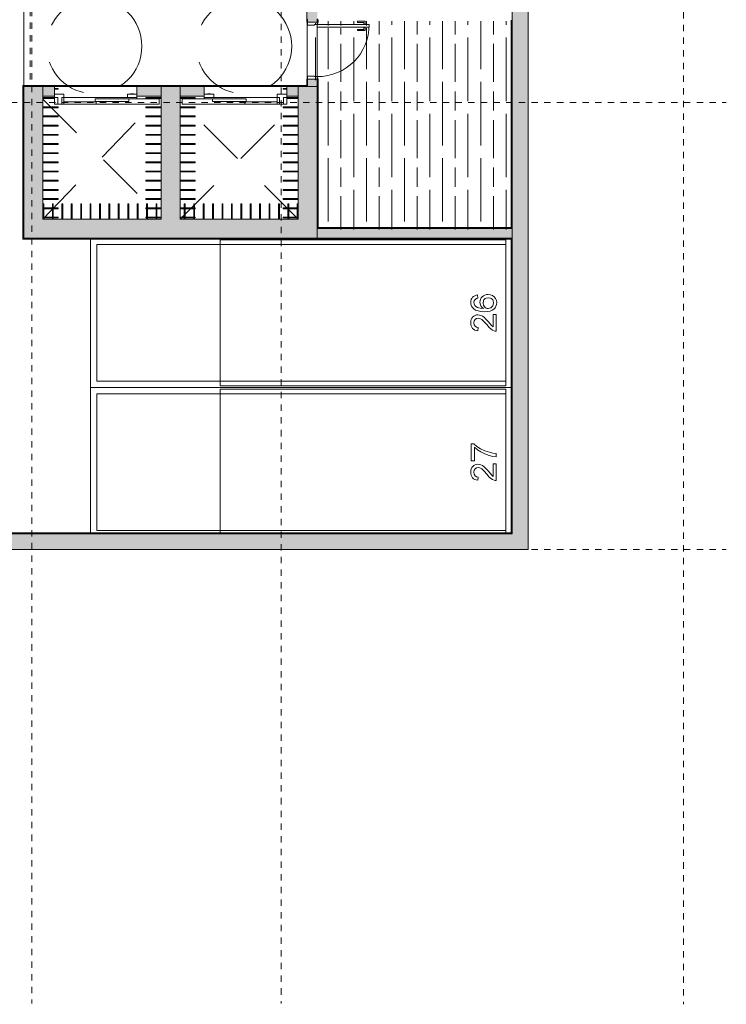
# Model space of a CAD drawing. Header units: millimetres. Extents: x 4.1 to 90.4, y -1.2 to 68.4.
# Tile 211 of 256: x 55.1 to 66.2, y 7.8 to 23.3. Entities that reach past the tile are written whole.
import ezdxf

# ---------------------------------------------------------------- set-up
doc = ezdxf.new("R2010")
doc.units = ezdxf.units.MM
for name, pattern in [('Dash Dot 3_16_', [0.007938, 0.004763, -0.001587, 0, -0.001587]), ('DASHEDX2', [38.1, 25.4, -12.7]), ('Hidden', [0.007144, 0.004763, -0.002381]), ('JIS_02_0.7', [1.35, 0.75, -0.6])]:
    doc.linetypes.add(name, pattern=pattern)
doc.layers.add('A-DETL', color=94, linetype='Continuous', lineweight=5, true_color=0x00a600)
for name, color, linetype, lineweight in [('A-DOOR', 7, 'Continuous', 5), ('A-FLOR', 7, 'Continuous', 5), ('A-FLOR-PATT', 7, 'Continuous', 15), ('A-WALL', 7, 'Continuous', 5), ('A-WALL-PATT', 7, 'Continuous', 13), ('C-PRKG', 7, 'Continuous', 5), ('I-WALL', 7, 'Continuous', 5), ('S-GRID', 7, 'Continuous', 9), ('S-RBAR', 7, 'Continuous', 5)]:
    doc.layers.add(name, color=color, linetype=linetype, lineweight=lineweight)

# ---------------------------------------------------------------- blocks, each defined once
blk = doc.blocks.new('MUC-ENT-EXE-GOE-M3D-TZN-TNV-V21 _Principe Piscine_-D_rvt-1-MUC-LAG-PRO-PLA-ARC-TZN-SS01-AP04B-04RP Maçonnerie')
at = {"layer": 'A-WALL-PATT', "lineweight": 5, "true_color": 0x808080}
for points in [[(-172.679, 43.064), (-172.679, 54.161), (-172.929, 54.161), (-172.929, 43.064)], [(-180.32, 47.724), (-180.32, 50.114), (-180.62, 50.114), (-180.62, 47.724), (-180.373, 47.724)], [(-178.16, 48.024), (-178.16, 50.114), (-178.46, 50.114), (-178.46, 48.024), (-178.317, 48.024)], [(-176, 47.724), (-176, 50.114), (-176.3, 50.114), (-176.3, 47.724), (-176.261, 47.724)], [(-176.3, 47.724), (-176.3, 48.024), (-180.32, 48.024), (-180.32, 47.724), (-176.672, 47.724)], [(-172.679, 42.814), (-172.679, 43.064), (-187.117, 43.064), (-187.117, 42.814), (-175.85, 42.814)]]:
    blk.add_hatch(color=8, dxfattribs=at).paths.add_polyline_path(points)
at = {"layer": 'A-FLOR', "lineweight": 9}
for p, q in [((-180.14, 50.114), (-178.84, 50.114)), ((-177.78, 50.114), (-176.48, 50.114))]:
    blk.add_line(p, q, dxfattribs=at)
at = {"layer": 'A-WALL', "lineweight": 15}
for p, q in [((-172.929, 54.161), (-172.929, 43.064)), ((-172.679, 43.064), (-172.679, 53.911)), ((-180.32, 50.114), (-180.62, 50.114)), ((-180.62, 50.114), (-180.62, 47.724)), ((-180.32, 48.024), (-180.32, 50.114)), ((-178.16, 50.114), (-178.46, 50.114)), ((-178.46, 50.114), (-178.46, 48.024)), ((-178.16, 48.024), (-178.16, 50.114)), ((-176.3, 50.114), (-176.3, 48.024)), ((-176, 50.114), (-176.3, 50.114)), ((-176, 47.724), (-176, 50.114)), ((-178.46, 48.024), (-180.32, 48.024)), ((-176.3, 48.024), (-178.16, 48.024)), ((-180.62, 47.724), (-180.32, 47.724)), ((-180.32, 47.724), (-176.3, 47.724)), ((-176.3, 47.724), (-176, 47.724)), ((-172.929, 43.064), (-187.117, 43.064)), ((-172.679, 42.814), (-172.679, 43.064)), ((-186.867, 42.814), (-172.679, 42.814))]:
    blk.add_line(p, q, dxfattribs=at)
at = {"layer": 'S-GRID', "color": 8, "linetype": 'Dash Dot 3_16_', "true_color": 0x808080}
for p, q in [((-176.569, 94.5), (-176.569, 35.662)), ((-170.229, 94.486), (-170.229, 35.648)), ((-180.495, 62.522), (-180.495, 35.662)), ((-231.024, 49.864), (-169.557, 49.864)), ((-231.024, 42.814), (-169.557, 42.814))]:
    blk.add_line(p, q, dxfattribs=at)
at = {"layer": 'S-RBAR', "color": 9, "lineweight": 9, "true_color": 0xc0c0c0}
for p, q in [((-180.14, 50.084), (-180.082, 50.084)), ((-180.14, 50.07), (-180.082, 50.07)), ((-180.082, 50.07), (-180.082, 50.084)), ((-176.48, 50.084), (-176.538, 50.084)), ((-176.538, 50.084), (-176.538, 50.07)), ((-176.48, 50.07), (-176.538, 50.07)), ((-180.32, 49.939), (-180.14, 49.939)), ((-180.32, 49.925), (-180.14, 49.925)), ((-178.46, 49.939), (-178.698, 49.939)), ((-178.698, 49.939), (-178.698, 49.925)), ((-178.46, 49.925), (-178.698, 49.925)), ((-178.16, 49.939), (-177.922, 49.939)), ((-178.16, 49.925), (-177.922, 49.925)), ((-177.922, 49.925), (-177.922, 49.939)), ((-176.3, 49.939), (-176.48, 49.939)), ((-176.3, 49.925), (-176.48, 49.925)), ((-180.32, 49.794), (-180.082, 49.794)), ((-180.32, 49.78), (-180.082, 49.78)), ((-180.082, 49.78), (-180.082, 49.794)), ((-178.46, 49.794), (-178.698, 49.794)), ((-178.698, 49.794), (-178.698, 49.78)), ((-178.46, 49.78), (-178.698, 49.78)), ((-178.16, 49.794), (-177.922, 49.794)), ((-178.16, 49.78), (-177.922, 49.78)), ((-177.922, 49.78), (-177.922, 49.794)), ((-176.3, 49.794), (-176.538, 49.794)), ((-176.538, 49.794), (-176.538, 49.78)), ((-176.3, 49.78), (-176.538, 49.78)), ((-180.32, 49.649), (-180.082, 49.649)), ((-180.32, 49.635), (-180.082, 49.635)), ((-180.082, 49.635), (-180.082, 49.649)), ((-178.46, 49.649), (-178.698, 49.649)), ((-178.698, 49.649), (-178.698, 49.635)), ((-178.46, 49.635), (-178.698, 49.635)), ((-178.16, 49.649), (-177.922, 49.649)), ((-178.16, 49.635), (-177.922, 49.635)), ((-177.922, 49.635), (-177.922, 49.649)), ((-176.3, 49.649), (-176.538, 49.649)), ((-176.538, 49.649), (-176.538, 49.635)), ((-176.3, 49.635), (-176.538, 49.635)), ((-180.32, 49.505), (-180.082, 49.505)), ((-180.32, 49.491), (-180.082, 49.491)), ((-180.32, 49.36), (-180.082, 49.36)), ((-180.082, 49.491), (-180.082, 49.505)), ((-180.082, 49.346), (-180.082, 49.36)), ((-178.46, 49.505), (-178.698, 49.505)), ((-178.698, 49.505), (-178.698, 49.491)), ((-178.46, 49.491), (-178.698, 49.491)), ((-178.46, 49.36), (-178.698, 49.36)), ((-178.698, 49.36), (-178.698, 49.346)), ((-178.16, 49.505), (-177.922, 49.505)), ((-178.16, 49.491), (-177.922, 49.491)), ((-178.16, 49.36), (-177.922, 49.36)), ((-177.922, 49.491), (-177.922, 49.505)), ((-177.922, 49.346), (-177.922, 49.36)), ((-176.3, 49.505), (-176.538, 49.505)), ((-176.538, 49.505), (-176.538, 49.491)), ((-176.3, 49.491), (-176.538, 49.491)), ((-176.3, 49.36), (-176.538, 49.36)), ((-176.538, 49.36), (-176.538, 49.346)), ((-180.32, 49.346), (-180.082, 49.346)), ((-180.32, 49.215), (-180.082, 49.215)), ((-180.32, 49.201), (-180.082, 49.201)), ((-180.082, 49.201), (-180.082, 49.215)), ((-178.46, 49.346), (-178.698, 49.346)), ((-178.46, 49.215), (-178.698, 49.215)), ((-178.698, 49.215), (-178.698, 49.201)), ((-178.46, 49.201), (-178.698, 49.201)), ((-178.16, 49.346), (-177.922, 49.346)), ((-178.16, 49.215), (-177.922, 49.215)), ((-178.16, 49.201), (-177.922, 49.201)), ((-177.922, 49.201), (-177.922, 49.215)), ((-176.3, 49.346), (-176.538, 49.346)), ((-176.3, 49.215), (-176.538, 49.215)), ((-176.538, 49.215), (-176.538, 49.201)), ((-176.3, 49.201), (-176.538, 49.201)), ((-180.32, 49.07), (-180.082, 49.07)), ((-180.32, 49.056), (-180.082, 49.056)), ((-180.082, 49.056), (-180.082, 49.07)), ((-178.46, 49.07), (-178.698, 49.07)), ((-178.698, 49.07), (-178.698, 49.056)), ((-178.46, 49.056), (-178.698, 49.056)), ((-178.16, 49.07), (-177.922, 49.07)), ((-178.16, 49.056), (-177.922, 49.056)), ((-177.922, 49.056), (-177.922, 49.07)), ((-176.3, 49.07), (-176.538, 49.07)), ((-176.538, 49.07), (-176.538, 49.056)), ((-176.3, 49.056), (-176.538, 49.056)), ((-180.32, 48.926), (-180.082, 48.926)), ((-180.32, 48.912), (-180.082, 48.912)), ((-180.082, 48.912), (-180.082, 48.926)), ((-178.46, 48.926), (-178.698, 48.926)), ((-178.698, 48.926), (-178.698, 48.912)), ((-178.46, 48.912), (-178.698, 48.912)), ((-178.16, 48.926), (-177.922, 48.926)), ((-178.16, 48.912), (-177.922, 48.912)), ((-177.922, 48.912), (-177.922, 48.926)), ((-176.3, 48.926), (-176.538, 48.926)), ((-176.538, 48.926), (-176.538, 48.912)), ((-176.3, 48.912), (-176.538, 48.912)), ((-180.32, 48.781), (-180.082, 48.781)), ((-180.32, 48.767), (-180.082, 48.767)), ((-180.082, 48.767), (-180.082, 48.781)), ((-178.46, 48.781), (-178.698, 48.781)), ((-178.698, 48.781), (-178.698, 48.767)), ((-178.46, 48.767), (-178.698, 48.767)), ((-178.16, 48.781), (-177.922, 48.781)), ((-178.16, 48.767), (-177.922, 48.767)), ((-177.922, 48.767), (-177.922, 48.781)), ((-176.3, 48.781), (-176.538, 48.781)), ((-176.538, 48.781), (-176.538, 48.767)), ((-176.3, 48.767), (-176.538, 48.767)), ((-180.32, 48.636), (-180.082, 48.636)), ((-180.32, 48.622), (-180.082, 48.622)), ((-180.082, 48.622), (-180.082, 48.636)), ((-178.46, 48.636), (-178.698, 48.636)), ((-178.698, 48.636), (-178.698, 48.622)), ((-178.46, 48.622), (-178.698, 48.622)), ((-178.16, 48.636), (-177.922, 48.636)), ((-178.16, 48.622), (-177.922, 48.622)), ((-177.922, 48.622), (-177.922, 48.636)), ((-176.3, 48.636), (-176.538, 48.636)), ((-176.538, 48.636), (-176.538, 48.622)), ((-176.3, 48.622), (-176.538, 48.622)), ((-180.32, 48.491), (-180.082, 48.491)), ((-180.32, 48.477), (-180.082, 48.477)), ((-180.082, 48.477), (-180.082, 48.491)), ((-178.46, 48.491), (-178.698, 48.491)), ((-178.698, 48.491), (-178.698, 48.477)), ((-178.46, 48.477), (-178.698, 48.477)), ((-178.16, 48.491), (-177.922, 48.491)), ((-178.16, 48.477), (-177.922, 48.477)), ((-177.922, 48.477), (-177.922, 48.491)), ((-176.3, 48.491), (-176.538, 48.491)), ((-176.538, 48.491), (-176.538, 48.477)), ((-176.3, 48.477), (-176.538, 48.477)), ((-180.32, 48.347), (-180.082, 48.347)), ((-180.32, 48.333), (-180.082, 48.333)), ((-180.082, 48.333), (-180.082, 48.347)), ((-178.46, 48.347), (-178.698, 48.347)), ((-178.698, 48.347), (-178.698, 48.333)), ((-178.46, 48.333), (-178.698, 48.333)), ((-178.16, 48.347), (-177.922, 48.347)), ((-178.16, 48.333), (-177.922, 48.333)), ((-177.922, 48.333), (-177.922, 48.347)), ((-176.3, 48.347), (-176.538, 48.347)), ((-176.538, 48.347), (-176.538, 48.333)), ((-176.3, 48.333), (-176.538, 48.333)), ((-180.306, 48.262), (-180.32, 48.262)), ((-180.306, 48.024), (-180.306, 48.262)), ((-180.306, 48.202), (-180.171, 48.202)), ((-180.306, 48.188), (-180.171, 48.188)), ((-180.157, 48.262), (-180.171, 48.262)), ((-180.171, 48.024), (-180.171, 48.262)), ((-180.157, 48.024), (-180.157, 48.262)), ((-180.157, 48.202), (-180.082, 48.202)), ((-180.157, 48.188), (-180.082, 48.188)), ((-180.082, 48.188), (-180.082, 48.202)), ((-180.009, 48.262), (-180.023, 48.262)), ((-180.023, 48.024), (-180.023, 48.262)), ((-180.009, 48.024), (-180.009, 48.262)), ((-179.86, 48.262), (-179.874, 48.262)), ((-179.874, 48.024), (-179.874, 48.262)), ((-179.86, 48.024), (-179.86, 48.262)), ((-179.712, 48.262), (-179.726, 48.262)), ((-179.726, 48.024), (-179.726, 48.262)), ((-179.712, 48.024), (-179.712, 48.262)), ((-179.564, 48.262), (-179.578, 48.262)), ((-179.578, 48.024), (-179.578, 48.262)), ((-179.564, 48.024), (-179.564, 48.262)), ((-179.415, 48.262), (-179.429, 48.262)), ((-179.429, 48.024), (-179.429, 48.262)), ((-179.415, 48.024), (-179.415, 48.262)), ((-179.267, 48.262), (-179.281, 48.262)), ((-179.281, 48.024), (-179.281, 48.262)), ((-179.267, 48.024), (-179.267, 48.262)), ((-179.119, 48.262), (-179.133, 48.262)), ((-179.133, 48.024), (-179.133, 48.262)), ((-179.119, 48.024), (-179.119, 48.262)), ((-178.97, 48.262), (-178.984, 48.262)), ((-178.984, 48.024), (-178.984, 48.262)), ((-178.97, 48.024), (-178.97, 48.262)), ((-178.822, 48.262), (-178.836, 48.262)), ((-178.836, 48.024), (-178.836, 48.262)), ((-178.822, 48.024), (-178.822, 48.262)), ((-178.687, 48.202), (-178.698, 48.202)), ((-178.698, 48.202), (-178.698, 48.188)), ((-178.687, 48.188), (-178.698, 48.188)), ((-178.673, 48.262), (-178.687, 48.262)), ((-178.687, 48.024), (-178.687, 48.262)), ((-178.673, 48.024), (-178.673, 48.262)), ((-178.539, 48.202), (-178.673, 48.202)), ((-178.539, 48.188), (-178.673, 48.188)), ((-178.525, 48.262), (-178.539, 48.262)), ((-178.539, 48.024), (-178.539, 48.262)), ((-178.525, 48.024), (-178.525, 48.262)), ((-178.46, 48.202), (-178.525, 48.202)), ((-178.46, 48.188), (-178.525, 48.188)), ((-178.16, 48.202), (-178.094, 48.202)), ((-178.16, 48.188), (-178.094, 48.188)), ((-178.08, 48.262), (-178.094, 48.262)), ((-178.094, 48.024), (-178.094, 48.262)), ((-178.08, 48.024), (-178.08, 48.262)), ((-178.08, 48.202), (-177.946, 48.202)), ((-178.08, 48.188), (-177.946, 48.188)), ((-177.932, 48.262), (-177.946, 48.262)), ((-177.946, 48.024), (-177.946, 48.262)), ((-177.932, 48.024), (-177.932, 48.262)), ((-177.932, 48.202), (-177.922, 48.202)), ((-177.932, 48.188), (-177.922, 48.188)), ((-177.922, 48.188), (-177.922, 48.202)), ((-177.783, 48.262), (-177.797, 48.262)), ((-177.797, 48.024), (-177.797, 48.262)), ((-177.783, 48.024), (-177.783, 48.262)), ((-177.635, 48.262), (-177.649, 48.262)), ((-177.649, 48.024), (-177.649, 48.262)), ((-177.635, 48.024), (-177.635, 48.262)), ((-177.486, 48.262), (-177.5, 48.262)), ((-177.5, 48.024), (-177.5, 48.262)), ((-177.486, 48.024), (-177.486, 48.262)), ((-177.338, 48.262), (-177.352, 48.262)), ((-177.352, 48.024), (-177.352, 48.262)), ((-177.338, 48.024), (-177.338, 48.262)), ((-177.19, 48.262), (-177.204, 48.262)), ((-177.204, 48.024), (-177.204, 48.262)), ((-177.19, 48.024), (-177.19, 48.262)), ((-177.041, 48.262), (-177.055, 48.262)), ((-177.055, 48.024), (-177.055, 48.262)), ((-177.041, 48.024), (-177.041, 48.262)), ((-176.893, 48.262), (-176.907, 48.262)), ((-176.907, 48.024), (-176.907, 48.262)), ((-176.893, 48.024), (-176.893, 48.262)), ((-176.745, 48.262), (-176.759, 48.262)), ((-176.759, 48.024), (-176.759, 48.262)), ((-176.745, 48.024), (-176.745, 48.262)), ((-176.596, 48.262), (-176.61, 48.262)), ((-176.61, 48.024), (-176.61, 48.262)), ((-176.596, 48.024), (-176.596, 48.262)), ((-176.462, 48.202), (-176.538, 48.202)), ((-176.538, 48.202), (-176.538, 48.188)), ((-176.462, 48.188), (-176.538, 48.188)), ((-176.448, 48.262), (-176.462, 48.262)), ((-176.462, 48.024), (-176.462, 48.262)), ((-176.448, 48.024), (-176.448, 48.262)), ((-176.314, 48.202), (-176.448, 48.202)), ((-176.314, 48.188), (-176.448, 48.188)), ((-176.3, 48.262), (-176.314, 48.262)), ((-176.314, 48.024), (-176.314, 48.262)), ((-180.306, 48.057), (-180.171, 48.057)), ((-180.306, 48.043), (-180.171, 48.043)), ((-180.157, 48.057), (-180.082, 48.057)), ((-180.157, 48.043), (-180.082, 48.043)), ((-180.082, 48.043), (-180.082, 48.057)), ((-178.687, 48.057), (-178.698, 48.057)), ((-178.698, 48.057), (-178.698, 48.043)), ((-178.687, 48.043), (-178.698, 48.043)), ((-178.539, 48.057), (-178.673, 48.057)), ((-178.539, 48.043), (-178.673, 48.043)), ((-178.46, 48.057), (-178.525, 48.057)), ((-178.46, 48.043), (-178.525, 48.043)), ((-178.16, 48.057), (-178.094, 48.057)), ((-178.16, 48.043), (-178.094, 48.043)), ((-178.08, 48.057), (-177.946, 48.057)), ((-178.08, 48.043), (-177.946, 48.043)), ((-177.932, 48.057), (-177.922, 48.057)), ((-177.932, 48.043), (-177.922, 48.043)), ((-177.922, 48.043), (-177.922, 48.057)), ((-176.462, 48.057), (-176.538, 48.057)), ((-176.538, 48.057), (-176.538, 48.043)), ((-176.462, 48.043), (-176.538, 48.043)), ((-176.314, 48.057), (-176.448, 48.057)), ((-176.314, 48.043), (-176.448, 48.043))]:
    blk.add_line(p, q, dxfattribs=at)
blk = doc.blocks.new('LAG-C1030-PORTE-BAT 1 VANT-13PR_01 - LAG-C1030-PORTE-BAT 1 VANT-13PR_01_01F-FOH 80X210-15711698-MUC-LAG-PRO-PLA-ARC-TZN-SS01-AP04B-04RP Maçonnerie')
at = {"layer": 'A-DOOR'}
for p, q in [((-0.6, 0.075), (-0.6, 0.085)), ((-0.6, 0.085), (-0.535, 0.085)), ((-0.535, 0.075), (-0.6, 0.075)), ((-0.555, 0.075), (-0.505, 0.075)), ((-0.555, -0.075), (-0.555, 0.075)), ((-0.535, 0.085), (-0.535, 0.075)), ((-0.505, 0.075), (-0.505, -0.031)), ((0.295, 0.075), (0.345, 0.075)), ((0.295, -0.031), (0.295, 0.075)), ((0.325, 0.085), (0.39, 0.085)), ((0.325, 0.075), (0.325, 0.085)), ((0.39, 0.075), (0.325, 0.075)), ((0.345, 0.075), (0.345, -0.075)), ((0.39, 0.085), (0.39, 0.075)), ((-0.6, -0.085), (-0.6, -0.075)), ((-0.6, -0.075), (-0.535, -0.075)), ((-0.535, -0.085), (-0.6, -0.085)), ((-0.515, -0.075), (-0.555, -0.075)), ((-0.535, -0.075), (-0.535, -0.085)), ((-0.515, -0.031), (-0.515, -0.075)), ((-0.505, -0.031), (-0.515, -0.031)), ((0.265, -0.075), (0.305, -0.075)), ((0.265, -0.895), (0.265, -0.075)), ((0.305, -0.031), (0.295, -0.031)), ((0.305, -0.075), (0.305, -0.031)), ((0.305, -0.075), (0.305, -0.895)), ((0.345, -0.075), (0.305, -0.075)), ((0.325, -0.075), (0.39, -0.075)), ((0.325, -0.085), (0.325, -0.075)), ((0.39, -0.085), (0.325, -0.085)), ((0.39, -0.075), (0.39, -0.085)), ((0.21, -0.71), (0.23, -0.71)), ((0.21, -0.83), (0.21, -0.71)), ((0.23, -0.71), (0.23, -0.81)), ((0.34, -0.71), (0.36, -0.71)), ((0.34, -0.81), (0.34, -0.71)), ((0.36, -0.71), (0.36, -0.83)), ((0.265, -0.83), (0.21, -0.83)), ((0.23, -0.81), (0.265, -0.81)), ((0.265, -0.81), (0.265, -0.83)), ((0.305, -0.895), (0.265, -0.895)), ((0.305, -0.81), (0.34, -0.81)), ((0.305, -0.83), (0.305, -0.81)), ((0.36, -0.83), (0.305, -0.83))]:
    blk.add_line(p, q, dxfattribs=at)
blk.add_arc((0.305, -0.075), 0.82, 180, 270, dxfattribs=at)
blk = doc.blocks.new('LAG-C1030-PORTE-ASCENS-13PR_09 - LAG-C1030-PORTE-ASCENS-13PR_09-100-1043401-MUC-LAG-PRO-PLA-ARC-TZN-SS01-AP04B-04RP Maçonnerie')
at = {"layer": 'A-DOOR'}
for p, q in [((-0.745, -0.045), (-0.595, -0.045)), ((-0.745, -0.097), (-0.745, -0.045)), ((-0.692, -0.097), (-0.745, -0.097)), ((-0.692, -0.205), (-0.692, -0.097)), ((-0.63, -0.097), (-0.595, -0.097)), ((-0.63, -0.205), (-0.63, -0.097)), ((-0.595, -0.045), (-0.595, -0.205)), ((0.405, -0.097), (-0.595, -0.097)), ((-0.105, -0.12), (0.425, -0.12)), ((-0.105, -0.16), (-0.105, -0.12)), ((0.405, -0.097), (0.405, -0.045)), ((0.405, -0.045), (0.555, -0.045)), ((0.555, -0.097), (0.405, -0.097)), ((0.425, -0.12), (0.425, -0.16)), ((0.905, -0.12), (0.425, -0.12)), ((0.455, -0.04), (0.505, -0.04)), ((0.455, -0.045), (0.455, -0.04)), ((0.505, -0.04), (0.505, -0.045)), ((0.555, -0.045), (0.555, -0.097)), ((0.555, -0.12), (0.555, -0.097)), ((0.905, -0.205), (0.905, -0.12)), ((-0.595, -0.205), (-0.692, -0.205)), ((-0.085, -0.165), (-0.595, -0.165)), ((-0.595, -0.205), (-0.085, -0.205)), ((-0.105, -0.16), (0.425, -0.16)), ((-0.085, -0.205), (-0.085, -0.165)), ((-0.085, -0.205), (0.905, -0.205))]:
    blk.add_line(p, q, dxfattribs=at)
at = {"layer": 'A-DOOR', "lineweight": 9}
for p, q in [((-0.745, -0.205), (-0.745, -0.097)), ((-0.692, -0.205), (-0.745, -0.205))]:
    blk.add_line(p, q, dxfattribs=at)
blk = doc.blocks.new('LAG-C1030-PORTE-ASCENS-13PR_09 - LAG-C1030-PORTE-ASCENS-13PR_09-100-1022867-MUC-LAG-PRO-PLA-ARC-TZN-SS01-AP04B-04RP Maçonnerie')
at = {"layer": 'A-DOOR', "lineweight": 9}
for p, q in [((-0.745, 0.205), (-0.745, 0.097)), ((-0.692, 0.205), (-0.745, 0.205))]:
    blk.add_line(p, q, dxfattribs=at)
at = {"layer": 'A-DOOR'}
for p, q in [((-0.692, 0.205), (-0.692, 0.097)), ((-0.595, 0.205), (-0.692, 0.205)), ((-0.63, 0.205), (-0.63, 0.097)), ((-0.595, 0.205), (-0.085, 0.205)), ((-0.595, 0.045), (-0.595, 0.205)), ((-0.085, 0.165), (-0.595, 0.165)), ((-0.105, 0.16), (0.425, 0.16)), ((-0.105, 0.16), (-0.105, 0.12)), ((-0.085, 0.205), (-0.085, 0.165)), ((-0.085, 0.205), (0.905, 0.205)), ((0.425, 0.12), (0.425, 0.16)), ((0.905, 0.205), (0.905, 0.12)), ((-0.692, 0.097), (-0.745, 0.097)), ((-0.745, 0.097), (-0.745, 0.045)), ((-0.745, 0.045), (-0.595, 0.045)), ((-0.63, 0.097), (-0.595, 0.097)), ((0.405, 0.097), (-0.595, 0.097)), ((-0.105, 0.12), (0.425, 0.12)), ((0.405, 0.097), (0.405, 0.045)), ((0.555, 0.097), (0.405, 0.097)), ((0.405, 0.045), (0.555, 0.045)), ((0.905, 0.12), (0.425, 0.12)), ((0.455, 0.045), (0.455, 0.04)), ((0.455, 0.04), (0.505, 0.04)), ((0.505, 0.04), (0.505, 0.045)), ((0.555, 0.12), (0.555, 0.097)), ((0.555, 0.045), (0.555, 0.097))]:
    blk.add_line(p, q, dxfattribs=at)
blk = doc.blocks.new('LAG-G2020-PARKING-PLACE PARKING - LAG-G2020-PARKING-PLACE PARKING A-9482602-MUC-LAG-PRO-PLA-ARC-TZN-SS01-AP04B-04RP Maçonnerie')
at = {"layer": 'C-PRKG', "color": 9, "true_color": 0xc0c0c0}
for p, q in [((-4.34, 1.163), (-4.34, -1.177)), ((-4.24, -1.077), (-4.24, 1.078)), ((-4.24, 1.078), (2.2, 1.078)), ((2.2, 1.078), (2.2, -1.077)), ((1.65, 0.189), (1.648, 0.166)), ((1.648, 0.166), (1.651, 0.135)), ((1.655, 0.21), (1.65, 0.189)), ((1.664, 0.229), (1.655, 0.21)), ((1.677, 0.245), (1.664, 0.229)), ((1.692, 0.259), (1.677, 0.245)), ((1.71, 0.27), (1.692, 0.259)), ((1.698, 0.163), (1.704, 0.19)), ((1.701, 0.14), (1.698, 0.163)), ((1.704, 0.19), (1.719, 0.213)), ((1.731, 0.278), (1.71, 0.27)), ((1.719, 0.213), (1.736, 0.224)), ((1.755, 0.283), (1.731, 0.278)), ((1.736, 0.224), (1.761, 0.232)), ((1.761, 0.232), (1.755, 0.283)), ((1.795, 0.192), (1.793, 0.168)), ((1.793, 0.168), (1.796, 0.14)), ((1.802, 0.215), (1.795, 0.192)), ((1.813, 0.235), (1.802, 0.215)), ((1.828, 0.254), (1.813, 0.235)), ((1.848, 0.269), (1.828, 0.254)), ((1.843, 0.155), (1.848, 0.19)), ((1.869, 0.28), (1.848, 0.269)), ((1.848, 0.19), (1.855, 0.204)), ((1.855, 0.204), (1.864, 0.216)), ((1.864, 0.216), (1.876, 0.226)), ((1.894, 0.287), (1.869, 0.28)), ((1.876, 0.226), (1.889, 0.233)), ((1.889, 0.233), (1.923, 0.239)), ((1.921, 0.289), (1.894, 0.287)), ((1.957, 0.285), (1.921, 0.289)), ((1.923, 0.239), (1.957, 0.233)), ((1.99, 0.272), (1.957, 0.285)), ((1.957, 0.233), (1.971, 0.226)), ((1.971, 0.226), (1.984, 0.216)), ((1.984, 0.216), (1.993, 0.204)), ((2.018, 0.253), (1.99, 0.272)), ((1.993, 0.204), (2, 0.19)), ((2, 0.19), (2.006, 0.157)), ((2.006, 0.157), (2.003, 0.133)), ((2.039, 0.227), (2.018, 0.253)), ((2.052, 0.196), (2.039, 0.227)), ((2.056, 0.161), (2.052, 0.196)), ((2.053, 0.131), (2.056, 0.161)), ((1.651, 0.135), (1.66, 0.108)), ((1.66, 0.108), (1.674, 0.084)), ((1.674, 0.084), (1.694, 0.063)), ((1.694, 0.063), (1.724, 0.044)), ((1.711, 0.118), (1.701, 0.14)), ((1.73, 0.099), (1.711, 0.118)), ((1.724, 0.044), (1.762, 0.03)), ((1.756, 0.083), (1.73, 0.099)), ((1.794, 0.073), (1.756, 0.083)), ((1.762, 0.03), (1.808, 0.022)), ((1.846, 0.069), (1.794, 0.073)), ((1.796, 0.14), (1.806, 0.113)), ((1.806, 0.113), (1.822, 0.089)), ((1.808, 0.022), (1.862, 0.019)), ((1.822, 0.089), (1.846, 0.069)), ((1.848, 0.122), (1.843, 0.155)), ((1.864, 0.094), (1.848, 0.122)), ((1.862, 0.019), (1.911, 0.021)), ((1.876, 0.083), (1.864, 0.094)), ((1.889, 0.075), (1.876, 0.083)), ((1.904, 0.071), (1.889, 0.075)), ((1.92, 0.069), (1.904, 0.071)), ((1.911, 0.021), (1.951, 0.029)), ((1.942, 0.072), (1.92, 0.069)), ((1.964, 0.081), (1.942, 0.072)), ((1.951, 0.029), (1.985, 0.041)), ((1.982, 0.094), (1.964, 0.081)), ((1.995, 0.112), (1.982, 0.094)), ((1.985, 0.041), (2.011, 0.058)), ((2.003, 0.133), (1.995, 0.112)), ((2.011, 0.058), (2.031, 0.08)), ((2.031, 0.08), (2.045, 0.104)), ((2.045, 0.104), (2.053, 0.131)), ((1.65, -0.127), (1.648, -0.154)), ((1.648, -0.154), (1.65, -0.181)), ((1.656, -0.104), (1.65, -0.127)), ((1.666, -0.083), (1.656, -0.104)), ((1.68, -0.065), (1.666, -0.083)), ((1.697, -0.05), (1.68, -0.065)), ((1.716, -0.04), (1.697, -0.05)), ((1.698, -0.155), (1.703, -0.126)), ((1.703, -0.126), (1.717, -0.102)), ((1.737, -0.033), (1.716, -0.04)), ((1.717, -0.102), (1.738, -0.087)), ((1.76, -0.031), (1.737, -0.033)), ((1.738, -0.087), (1.763, -0.082)), ((1.784, -0.034), (1.76, -0.031)), ((1.763, -0.082), (1.791, -0.087)), ((1.808, -0.04), (1.784, -0.034)), ((1.791, -0.087), (1.82, -0.103)), ((1.832, -0.052), (1.808, -0.04)), ((1.82, -0.103), (1.856, -0.136)), ((1.857, -0.07), (1.832, -0.052)), ((1.856, -0.136), (1.904, -0.19)), ((1.887, -0.098), (1.857, -0.07)), ((1.926, -0.142), (1.887, -0.098)), ((1.974, -0.2), (1.926, -0.142)), ((2, -0.025), (2, -0.222)), ((2.05, -0.025), (2, -0.025)), ((2.05, -0.289), (2.05, -0.025)), ((1.65, -0.181), (1.655, -0.205)), ((1.655, -0.205), (1.664, -0.226)), ((1.664, -0.226), (1.677, -0.244)), ((1.677, -0.244), (1.693, -0.259)), ((1.693, -0.259), (1.713, -0.27)), ((1.703, -0.187), (1.698, -0.155)), ((1.717, -0.211), (1.703, -0.187)), ((1.713, -0.27), (1.735, -0.278)), ((1.739, -0.227), (1.717, -0.211)), ((1.735, -0.278), (1.761, -0.283)), ((1.767, -0.232), (1.739, -0.227)), ((1.761, -0.283), (1.767, -0.232)), ((1.904, -0.19), (1.935, -0.227)), ((1.935, -0.227), (1.962, -0.253)), ((1.962, -0.253), (1.988, -0.271)), ((2, -0.222), (1.974, -0.2)), ((1.988, -0.271), (2.015, -0.283)), ((2.015, -0.283), (2.032, -0.288)), ((2.032, -0.288), (2.05, -0.289)), ((2.2, -1.077), (-4.24, -1.077)), ((-4.34, -1.177), (2.285, -1.177))]:
    blk.add_line(p, q, dxfattribs=at)
at = {"layer": 'C-PRKG', "linetype": 'DASHEDX2'}
for p, q in [((-2.3, -1.15), (-2.3, 1.15)), ((-2.3, 1.15), (2.2, 1.15)), ((2.2, 1.15), (2.2, -1.15)), ((2.2, -1.15), (-2.3, -1.15))]:
    blk.add_line(p, q, dxfattribs=at)
blk = doc.blocks.new('LAG-G2020-PARKING-PLACE PARKING - LAG-G2020-PARKING-PLACE PARKING A-9482603-MUC-LAG-PRO-PLA-ARC-TZN-SS01-AP04B-04RP Maçonnerie')
at = {"layer": 'C-PRKG', "color": 9, "true_color": 0xc0c0c0}
for p, q in [((2.285, 1.178), (-4.34, 1.178)), ((-4.34, 1.178), (-4.34, -1.112)), ((-4.24, -1.077), (-4.24, 1.078)), ((-4.24, 1.078), (2.2, 1.078)), ((2.2, 1.078), (2.2, -1.077)), ((1.695, 0.289), (1.654, 0.289)), ((1.654, 0.289), (1.654, 0.025)), ((1.743, 0.251), (1.695, 0.289)), ((1.705, 0.025), (1.705, 0.239)), ((1.705, 0.239), (1.752, 0.199)), ((1.803, 0.214), (1.743, 0.251)), ((1.752, 0.199), (1.809, 0.163)), ((1.871, 0.181), (1.803, 0.214)), ((1.809, 0.163), (1.871, 0.131)), ((1.941, 0.157), (1.871, 0.181)), ((1.993, 0.145), (1.941, 0.157)), ((1.654, 0.025), (1.705, 0.025)), ((1.871, 0.131), (1.937, 0.108)), ((1.937, 0.108), (1.998, 0.093)), ((2.05, 0.138), (1.993, 0.145)), ((1.998, 0.093), (2.05, 0.088)), ((2.05, 0.088), (2.05, 0.138)), ((1.65, -0.127), (1.648, -0.154)), ((1.648, -0.154), (1.65, -0.181)), ((1.656, -0.104), (1.65, -0.127)), ((1.666, -0.083), (1.656, -0.104)), ((1.68, -0.065), (1.666, -0.083)), ((1.697, -0.05), (1.68, -0.065)), ((1.716, -0.04), (1.697, -0.05)), ((1.698, -0.155), (1.703, -0.126)), ((1.703, -0.126), (1.717, -0.102)), ((1.737, -0.033), (1.716, -0.04)), ((1.717, -0.102), (1.738, -0.087)), ((1.76, -0.031), (1.737, -0.033)), ((1.738, -0.087), (1.763, -0.082)), ((1.784, -0.034), (1.76, -0.031)), ((1.763, -0.082), (1.791, -0.087)), ((1.808, -0.04), (1.784, -0.034)), ((1.791, -0.087), (1.82, -0.103)), ((1.832, -0.052), (1.808, -0.04)), ((1.82, -0.103), (1.856, -0.136)), ((1.857, -0.07), (1.832, -0.052)), ((1.856, -0.136), (1.904, -0.19)), ((1.887, -0.098), (1.857, -0.07)), ((1.926, -0.142), (1.887, -0.098)), ((1.974, -0.2), (1.926, -0.142)), ((2, -0.025), (2, -0.222)), ((2.05, -0.025), (2, -0.025)), ((2.05, -0.289), (2.05, -0.025)), ((1.65, -0.181), (1.655, -0.205)), ((1.655, -0.205), (1.664, -0.226)), ((1.664, -0.226), (1.677, -0.244)), ((1.677, -0.244), (1.693, -0.259)), ((1.693, -0.259), (1.713, -0.27)), ((1.703, -0.187), (1.698, -0.155)), ((1.717, -0.211), (1.703, -0.187)), ((1.713, -0.27), (1.735, -0.278)), ((1.739, -0.227), (1.717, -0.211)), ((1.735, -0.278), (1.761, -0.283)), ((1.767, -0.232), (1.739, -0.227)), ((1.761, -0.283), (1.767, -0.232)), ((1.904, -0.19), (1.935, -0.227)), ((1.935, -0.227), (1.962, -0.253)), ((1.962, -0.253), (1.988, -0.271)), ((2, -0.222), (1.974, -0.2)), ((1.988, -0.271), (2.015, -0.283)), ((2.015, -0.283), (2.032, -0.288)), ((2.032, -0.288), (2.05, -0.289)), ((2.2, -1.077), (-4.24, -1.077))]:
    blk.add_line(p, q, dxfattribs=at)
at = {"layer": 'C-PRKG', "linetype": 'DASHEDX2'}
for p, q in [((-2.3, -1.112), (-2.3, 1.15)), ((-2.3, 1.15), (2.2, 1.15)), ((2.2, 1.15), (2.2, -1.112))]:
    blk.add_line(p, q, dxfattribs=at)
blk = doc.blocks.new('LAG-C1030-PORTE-RIDEAU CODROITEE-FEU-13PR_10 - LAG-C1030-PORTE-RIDEAU CODROITEE-FEU-13PR_10-8445943-MUC-LAG-PRO-PLA-ARC-TZN-SS01-AP04B-04RP Maçonnerie')
at = {"layer": 'A-DOOR', "linetype": 'Hidden'}
for p, q in [((-0.6, -0.075), (-0.6, -6.885)), ((-0.5, -0.075), (-0.5, -6.885))]:
    blk.add_line(p, q, dxfattribs=at)

msp = doc.modelspace()

# ---------------------------------------------------------------- block references
at = {"lineweight": 5}
msp.add_blockref('MUC-ENT-EXE-GOE-M3D-TZN-TNV-V21 _Principe Piscine_-D_rvt-1-MUC-LAG-PRO-PLA-ARC-TZN-SS01-AP04B-04RP Maçonnerie', (235.795, -27.844), dxfattribs=at)

# ---------------------------------------------------------------- next in the draw order: hatches: boundary and pattern name
at = {"layer": 'A-FLOR-PATT', "true_color": 0x000000}
h = msp.add_hatch(dxfattribs=at)
h.set_pattern_fill('GOST_WOOD', color=18, scale=0.1, style=0)
h.set_pattern_definition([(90, (235.76847, -27.8593), (0.6, 0), [1, -0.2]), (90, (235.96847, -28.0593), (0.6, 0), [0.6, -0.15, 0.3, -0.15]), (90, (236.16847, -28.3593), (0.6, 0), [1, -0.2])])
h.paths.add_polyline_path([(59.782, 20.014), (62.84, 20.014), (62.84, 20.029), (62.825, 20.029), (62.825, 23.299), (59.782, 23.299), (59.782, 23.269), (59.767, 23.269), (59.767, 23.229), (60.587, 23.229), (60.587, 23.189), (59.767, 23.189), (59.767, 22.369), (59.782, 22.369), (59.782, 20.029)])
at = {"layer": 'A-WALL-PATT', "lineweight": 5, "true_color": 0xc0c0c0}
h = msp.add_hatch(color=9, dxfattribs=at)
h.paths.add_polyline_path([(59.808, 20.03), (59.808, 22.384), (59.804, 22.384), (59.804, 22.34), (59.794, 22.34), (59.794, 20.03), (59.801, 20.03)])
h.paths.add_polyline_path([(59.804, 23.286), (59.808, 23.286), (59.808, 23.316), (59.804, 23.315), (59.804, 23.297)])
for points in [[(62.852, 20.044), (62.866, 20.045), (62.866, 23.316), (62.852, 23.315), (62.852, 20.045)], [(55.174, 19.88), (55.174, 22.27), (55.161, 22.27), (55.161, 19.88)], [(62.866, 20.03), (62.866, 20.044), (59.808, 20.044), (59.809, 20.03), (59.945, 20.03)], [(62.865, 19.867), (62.865, 19.88), (55.161, 19.88), (55.161, 19.867), (62.852, 19.867)], [(62.865, 15.22), (62.865, 19.867), (62.852, 19.867), (62.852, 15.22)], [(56.655, 15.22), (62.852, 15.22), (62.852, 15.233), (48.664, 15.233), (48.664, 15.22), (50.077, 15.22)]]:
    msp.add_hatch(color=9, dxfattribs=at).paths.add_polyline_path(points)
at = {"layer": 'I-WALL'}
h = msp.add_hatch(color=9, dxfattribs=at)
h.paths.add_polyline_path([(59.636, 22.27), (59.644, 22.27), (59.644, 22.34), (59.634, 22.34), (59.634, 22.385), (59.629, 22.385), (59.629, 22.27)])
h.paths.add_polyline_path([(59.629, 23.285), (59.634, 23.285), (59.635, 23.33), (59.644, 23.33), (59.644, 23.48), (59.634, 23.48), (59.634, 23.525), (59.629, 23.525), (59.629, 23.33)])
h.paths.add_polyline_path([(59.629, 24.425), (59.634, 24.425), (59.634, 24.47), (59.644, 24.47), (59.644, 26.332), (59.629, 26.332), (59.629, 24.431)])
h = msp.add_hatch(color=9, dxfattribs=at)
h.paths.add_polyline_path([(59.719, 22.27), (59.794, 22.27), (59.794, 22.385), (59.644, 22.385), (59.644, 22.27)])
h.paths.add_polyline_path([(59.644, 23.285), (59.794, 23.285), (59.794, 23.525), (59.644, 23.525), (59.644, 23.33)])
h.paths.add_polyline_path([(59.75, 24.425), (59.794, 24.425), (59.794, 26.317), (59.644, 26.317), (59.644, 24.425), (59.719, 24.425)])
h = msp.add_hatch(color=9, dxfattribs=at)
h.paths.add_polyline_path([(59.808, 20.044), (59.809, 20.045), (59.809, 22.385), (59.808, 22.384), (59.808, 20.206)])
h.paths.add_polyline_path([(59.809, 23.285), (59.808, 23.286), (59.804, 23.285)])
for points in [[(55.161, 19.867), (55.161, 22.285), (55.159, 22.285), (55.159, 19.867)], [(62.412, 19.88), (62.866, 19.88), (62.866, 20.03), (59.795, 20.03), (59.795, 19.88), (61.589, 19.88)], [(62.852, 20.044), (62.851, 20.045), (59.945, 20.044)], [(57.889, 19.865), (62.85, 19.865), (62.852, 19.867), (55.161, 19.867), (55.161, 19.865), (57.478, 19.865)], [(62.852, 15.233), (62.852, 19.865), (62.85, 19.865), (62.85, 15.235)], [(56.655, 15.233), (62.85, 15.233), (62.85, 15.235), (48.664, 15.235), (48.664, 15.233), (50.077, 15.233)]]:
    msp.add_hatch(color=9, dxfattribs=at).paths.add_polyline_path(points)
h = msp.add_hatch(color=9, dxfattribs=at)
h.paths.add_polyline_path([(59.629, 22.27), (59.629, 22.285), (59.315, 22.285), (59.315, 22.27), (59.533, 22.27)])
h.paths.add_polyline_path([(57.335, 22.27), (58.015, 22.27), (58.015, 22.285), (56.955, 22.285), (56.955, 22.27), (57.067, 22.27)])
h.paths.add_polyline_path([(55.174, 22.27), (55.655, 22.27), (55.655, 22.285), (55.161, 22.285), (55.161, 22.27)])
h = msp.add_hatch(color=9, dxfattribs=at)
h.paths.add_polyline_path([(56.955, 22.12), (57.335, 22.12), (57.335, 22.27), (56.955, 22.27), (56.955, 22.15)])
h.paths.add_polyline_path([(55.655, 22.12), (55.655, 22.27), (55.475, 22.27), (55.475, 22.12)])
h = msp.add_hatch(color=9, dxfattribs=at)
h.paths.add_polyline_path([(59.495, 22.12), (59.495, 22.27), (59.315, 22.27), (59.315, 22.12)])
h.paths.add_polyline_path([(57.635, 22.12), (58.015, 22.12), (58.015, 22.27), (57.635, 22.27)])

# ---------------------------------------------------------------- next in the draw order: linework, layer by layer
at = {"layer": 'A-DETL', "color": 7, "linetype": 'JIS_02_0.7'}
for p, q in [((55.475, 20.18), (57.335, 22.12)), ((55.475, 22.07), (57.335, 20.21)), ((57.635, 20.18), (59.495, 22.04)), ((59.495, 20.18), (57.635, 22.04))]:
    msp.add_line(p, q, dxfattribs=at)
for centre in [(56.283, 22.905), (58.643, 22.905)]:
    msp.add_circle(centre, 0.75, dxfattribs=at)
at = {"layer": 'A-FLOR'}
for p, q in [((55.174, 22.285), (55.174, 29.065)), ((55.175, 29.065), (55.175, 22.285)), ((59.636, 22.405), (59.636, 23.265)), ((59.794, 23.205), (59.794, 22.425)), ((55.655, 22.285), (56.955, 22.285)), ((58.015, 22.285), (59.315, 22.285))]:
    msp.add_line(p, q, dxfattribs=at)
at = {"layer": 'A-WALL'}
for p, q in [((59.804, 23.286), (59.808, 23.286)), ((59.808, 23.286), (59.808, 23.316)), ((62.852, 23.316), (62.852, 20.044)), ((59.808, 22.384), (59.804, 22.384)), ((59.808, 20.044), (59.808, 22.384)), ((55.161, 19.865), (55.161, 22.285)), ((55.174, 22.27), (55.161, 22.27)), ((55.655, 22.27), (55.475, 22.27)), ((57.335, 22.27), (56.955, 22.27)), ((58.015, 22.27), (57.635, 22.27)), ((59.495, 22.27), (59.315, 22.27)), ((59.644, 22.34), (59.644, 22.27)), ((59.794, 22.27), (59.794, 22.34)), ((62.852, 20.044), (59.808, 20.044)), ((62.852, 19.867), (55.159, 19.867)), ((62.852, 19.867), (62.852, 15.233)), ((62.852, 15.233), (48.662, 15.233))]:
    msp.add_line(p, q, dxfattribs=at)
at = {"layer": 'I-WALL', "lineweight": 13}
for p, q in [((59.629, 23.525), (59.629, 23.285)), ((59.629, 23.285), (59.634, 23.285)), ((59.804, 23.285), (59.809, 23.285)), ((59.809, 23.285), (59.809, 23.315)), ((62.851, 23.315), (62.851, 20.045)), ((62.866, 19.88), (62.866, 23.315)), ((59.629, 22.385), (59.629, 22.285)), ((59.634, 22.385), (59.629, 22.385)), ((59.809, 22.385), (59.804, 22.385)), ((59.809, 20.045), (59.809, 22.385)), ((55.159, 22.285), (55.159, 19.865)), ((55.655, 22.285), (55.159, 22.285)), ((55.174, 19.88), (55.174, 22.27)), ((55.174, 22.27), (55.475, 22.27)), ((55.475, 22.27), (55.475, 22.12)), ((55.655, 22.15), (55.655, 22.285)), ((56.955, 22.285), (56.955, 22.15)), ((58.015, 22.285), (56.955, 22.285)), ((57.335, 22.12), (57.335, 22.27)), ((57.335, 22.27), (57.635, 22.27)), ((57.635, 22.27), (57.635, 22.12)), ((58.015, 22.15), (58.015, 22.285)), ((59.315, 22.285), (59.315, 22.15)), ((59.629, 22.285), (59.315, 22.285)), ((59.495, 22.27), (59.794, 22.27)), ((59.495, 22.12), (59.495, 22.27)), ((59.794, 22.27), (59.794, 20.03)), ((55.475, 22.12), (55.655, 22.12)), ((56.955, 22.12), (57.335, 22.12)), ((57.635, 22.12), (58.015, 22.12)), ((59.315, 22.12), (59.495, 22.12)), ((59.794, 20.03), (62.866, 20.03)), ((59.795, 20.03), (59.795, 19.88)), ((62.851, 20.045), (59.809, 20.045)), ((55.159, 19.865), (62.85, 19.865)), ((62.866, 19.88), (55.174, 19.88)), ((62.85, 19.865), (62.85, 15.235)), ((62.865, 15.22), (62.865, 19.88)), ((62.85, 15.235), (48.662, 15.235)), ((48.677, 15.22), (62.865, 15.22))]:
    msp.add_line(p, q, dxfattribs=at)

# ---------------------------------------------------------------- next in the draw order: block references
at = {"layer": 'A-DOOR'}
for name, p in [('LAG-C1030-PORTE-RIDEAU CODROITEE-FEU-13PR_10 - LAG-C1030-PORTE-RIDEAU CODROITEE-FEU-13PR_10-8445943-MUC-LAG-PRO-PLA-ARC-TZN-SS01-AP04B-04RP Maçonnerie', (55.775, 29.155)), ('LAG-C1030-PORTE-ASCENS-13PR_09 - LAG-C1030-PORTE-ASCENS-13PR_09-100-1043401-MUC-LAG-PRO-PLA-ARC-TZN-SS01-AP04B-04RP Maçonnerie', (56.4, 22.195))]:
    msp.add_blockref(name, p, dxfattribs=at)
for name, p, rotation in [('LAG-C1030-PORTE-BAT 1 VANT-13PR_01 - LAG-C1030-PORTE-BAT 1 VANT-13PR_01_01F-FOH 80X210-15711698-MUC-LAG-PRO-PLA-ARC-TZN-SS01-AP04B-04RP Maçonnerie', (59.719, 22.94), 90), ('LAG-C1030-PORTE-ASCENS-13PR_09 - LAG-C1030-PORTE-ASCENS-13PR_09-100-1022867-MUC-LAG-PRO-PLA-ARC-TZN-SS01-AP04B-04RP Maçonnerie', (58.57, 22.195), 180)]:
    msp.add_blockref(name, p, dxfattribs=dict(at, rotation=rotation))
at = {"layer": 'C-PRKG', "color": 9, "true_color": 0xc0c0c0}
for name, p in [('LAG-G2020-PARKING-PLACE PARKING - LAG-G2020-PARKING-PLACE PARKING A-9482602-MUC-LAG-PRO-PLA-ARC-TZN-SS01-AP04B-04RP Maçonnerie', (60.565, 18.702)), ('LAG-G2020-PARKING-PLACE PARKING - LAG-G2020-PARKING-PLACE PARKING A-9482603-MUC-LAG-PRO-PLA-ARC-TZN-SS01-AP04B-04RP Maçonnerie', (60.565, 16.347))]:
    msp.add_blockref(name, p, dxfattribs=at)

doc.saveas('drawing.dxf')
